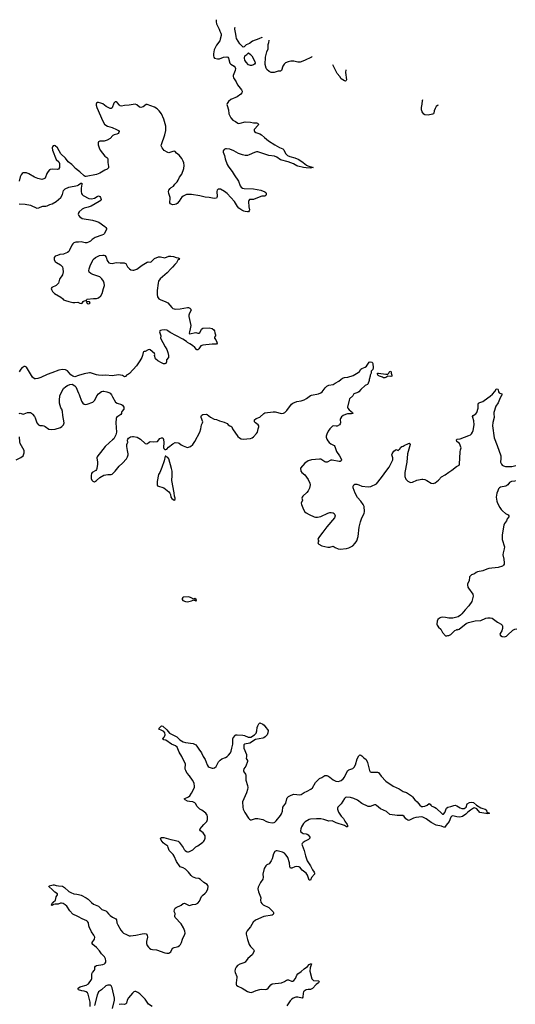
# Model space of a CAD drawing. Header units: inches. Extents: x 1933542 to 2138349, y 524876 to 666658.
# Tile 53 of 81: x 2028861 to 2038460, y 645472 to 664533. Entities that reach past the tile are written whole.
import ezdxf

# ---------------------------------------------------------------- set-up
doc = ezdxf.new("R2010")
doc.units = ezdxf.units.IN
doc.header["$MEASUREMENT"] = 0
for name, color, linetype in [('C0624', 7, 'Continuous'), ('C0625', 7, 'Continuous'), ('C0626', 7, 'Continuous'), ('C0634', 7, 'Continuous'), ('C0635', 7, 'Continuous'), ('C0636', 7, 'Continuous')]:
    doc.layers.add(name, color=color, linetype=linetype)

msp = doc.modelspace()

# ---------------------------------------------------------------- linework, layer by layer
at = {"layer": 'C0624', "color": 6, "elevation": 300}
for points in [[(2030000, 647168), (2029990, 647173), (2029890, 647215), (2029830, 647279), (2029771, 647371), (2029739, 647399), (2029702, 647422), (2029670, 647430), (2029650, 647428), (2029605, 647410), (2029550, 647409), (2029518, 647402), (2029490, 647385), (2029477, 647390), (2029490, 647428), (2029508, 647452), (2029557, 647490), (2029566, 647550), (2029595, 647590), (2029592, 647610), (2029541, 647641), (2029498, 647690), (2029424, 647750), (2029432, 647768), (2029510, 647784), (2029530, 647783), (2029570, 647769), (2029612, 647768), (2029690, 647757), (2029730, 647732), (2029810, 647658), (2029850, 647633), (2029910, 647609), (2029970, 647601), (2030000, 647595)], [(2030000, 645754), (2029996, 645756), (2029985, 645770), (2030000, 645787)]]:
    msp.add_lwpolyline(points, dxfattribs=at)
at = {"layer": 'C0625', "color": 6, "elevation": 400}
for points in [[(2029723, 660000), (2029710, 659995), (2029636, 659984), (2029592, 659970), (2029548, 659952), (2029531, 659930), (2029531, 659890), (2029547, 659847), (2029571, 659830), (2029651, 659790), (2029673, 659770), (2029688, 659750), (2029698, 659710), (2029701, 659650), (2029690, 659594), (2029635, 659510), (2029610, 659430), (2029570, 659390), (2029485, 659350), (2029471, 659330), (2029476, 659310), (2029499, 659270), (2029537, 659230), (2029659, 659159), (2029693, 659133), (2029711, 659111), (2029750, 659094), (2029810, 659075), (2029890, 659059), (2029930, 659057), (2029990, 659066), (2030000, 659059)], [(2030000, 657643), (2029930, 657622), (2029910, 657623), (2029890, 657630), (2029850, 657658), (2029790, 657732), (2029750, 657754), (2029690, 657763), (2029616, 657750), (2029484, 657696), (2029390, 657665), (2029270, 657608), (2029210, 657588), (2029170, 657580), (2029150, 657582), (2029107, 657610), (2028990, 657805), (2028970, 657816), (2028950, 657816), (2028930, 657809), (2028904, 657790), (2028870, 657750), (2028850, 657713)], [(2028850, 656911), (2028870, 656913), (2028930, 656897), (2028950, 656900), (2029013, 656927), (2029050, 656930), (2029070, 656926), (2029090, 656916), (2029110, 656898), (2029147, 656850), (2029163, 656823), (2029193, 656730), (2029227, 656690), (2029250, 656676), (2029305, 656675), (2029330, 656669), (2029357, 656657), (2029428, 656608), (2029470, 656598), (2029550, 656604), (2029650, 656638), (2029680, 656660), (2029708, 656690), (2029718, 656710), (2029721, 656730), (2029697, 656870), (2029691, 656951), (2029677, 656990), (2029657, 657017), (2029635, 657110), (2029630, 657170), (2029640, 657250), (2029664, 657310), (2029712, 657390), (2029755, 657430), (2029790, 657453), (2029830, 657472), (2029876, 657476), (2029926, 657446), (2029945, 657425), (2030000, 657305)], [(2028790, 656013), (2028882, 656058), (2028926, 656090), (2028950, 656146), (2028950, 656190), (2028873, 656330), (2028861, 656361), (2028855, 656455)]]:
    msp.add_lwpolyline(points, dxfattribs=at)
at = {"layer": 'C0626', "color": 6, "elevation": 400}
for points in [[(2030000, 661605), (2029941, 661650), (2029891, 661710), (2029870, 661730), (2029799, 661779), (2029750, 661852), (2029658, 661938), (2029596, 662050), (2029550, 662089), (2029530, 662095), (2029510, 662089), (2029499, 662070), (2029493, 662050), (2029494, 662010), (2029565, 661825), (2029618, 661778), (2029630, 661752), (2029633, 661730), (2029631, 661670), (2029610, 661642), (2029590, 661634), (2029490, 661640), (2029450, 661632), (2029436, 661624), (2029410, 661596), (2029384, 661556), (2029352, 661468), (2029330, 661450), (2029290, 661439), (2029210, 661458), (2029150, 661484), (2029037, 661550), (2028990, 661565), (2028950, 661570), (2028930, 661566), (2028910, 661556), (2028887, 661530), (2028870, 661490), (2028848, 661410)], [(2028850, 660967), (2028970, 660961), (2029070, 660941), (2029190, 660887), (2029230, 660891), (2029255, 660905), (2029310, 660925), (2029370, 660922), (2029390, 660928), (2029445, 660955), (2029490, 660970), (2029570, 661010), (2029660, 661090), (2029690, 661150), (2029710, 661225), (2029742, 661258), (2029811, 661289), (2029978, 661322), (2029992, 661328), (2030000, 661335)], [(2030000, 660793), (2029998, 660790), (2029991, 660770), (2029998, 660750), (2030000, 660747)], [(2030000, 660228), (2029950, 660223), (2029910, 660210), (2029890, 660192), (2029870, 660165), (2029827, 660070), (2029810, 660045), (2029790, 660027), (2029723, 660000)]]:
    msp.add_lwpolyline(points, dxfattribs=at)
at = {"layer": 'C0634', "color": 6, "elevation": 300}
for points in [[(2030000, 647595), (2030050, 647583), (2030151, 647531), (2030186, 647506), (2030250, 647443), (2030290, 647412), (2030389, 647369), (2030450, 647310), (2030530, 647279), (2030550, 647263), (2030580, 647220), (2030610, 647190), (2030657, 647157), (2030724, 647124), (2030737, 647110), (2030744, 647050), (2030759, 647010), (2030821, 646910), (2030850, 646869), (2030870, 646851), (2030930, 646820), (2030978, 646798), (2031010, 646794), (2031110, 646808), (2031230, 646838), (2031284, 646844), (2031310, 646837), (2031328, 646810), (2031335, 646770), (2031318, 646690), (2031318, 646650), (2031323, 646630), (2031330, 646610), (2031355, 646575), (2031376, 646556), (2031402, 646542), (2031430, 646534), (2031510, 646526), (2031670, 646467), (2031710, 646461), (2031750, 646464), (2031770, 646472), (2031787, 646490), (2031808, 646532), (2031830, 646556), (2031851, 646569), (2031910, 646581), (2031930, 646590), (2031958, 646610), (2031976, 646630), (2031997, 646670), (2032014, 646730), (2032061, 646830), (2032064, 646850), (2032059, 646890), (2032033, 646950), (2031985, 647030), (2031875, 647150), (2031868, 647170), (2031870, 647230), (2031855, 647270), (2031858, 647310), (2031870, 647330), (2031890, 647346), (2031987, 647393), (2032030, 647425), (2032050, 647427), (2032130, 647388), (2032150, 647387), (2032210, 647405), (2032270, 647410), (2032310, 647429), (2032343, 647470), (2032382, 647558), (2032401, 647579), (2032450, 647620), (2032477, 647650), (2032502, 647710), (2032508, 647750), (2032502, 647770), (2032489, 647790), (2032430, 647830), (2032364, 647890), (2032330, 647905), (2032270, 647913), (2032210, 647941), (2032184, 647964), (2032133, 648030), (2032070, 648086), (2032030, 648111), (2031990, 648124), (2031970, 648135), (2031898, 648238), (2031850, 648342), (2031832, 648370), (2031758, 648450), (2031747, 648470), (2031739, 648510), (2031728, 648530), (2031670, 648570), (2031638, 648598), (2031598, 648650), (2031585, 648690), (2031610, 648704), (2031650, 648701), (2031790, 648659), (2031850, 648650), (2031929, 648629), (2031950, 648610), (2032028, 648510), (2032047, 648470), (2032064, 648450), (2032090, 648431), (2032110, 648424), (2032130, 648424), (2032150, 648431), (2032215, 648465), (2032270, 648521), (2032310, 648542), (2032410, 648610), (2032430, 648630), (2032442, 648650), (2032455, 648690), (2032456, 648710), (2032450, 648735), (2032415, 648790), (2032365, 648830), (2032351, 648850), (2032353, 648870), (2032390, 648908), (2032425, 648955), (2032483, 649010), (2032495, 649050), (2032498, 649110), (2032490, 649136), (2032463, 649170), (2032386, 649230), (2032350, 649252), (2032308, 649290), (2032291, 649310), (2032271, 649351), (2032253, 649373), (2032212, 649392), (2032150, 649395), (2032110, 649405), (2032068, 649430), (2032045, 649450), (2032130, 649491), (2032153, 649510), (2032190, 649559), (2032247, 649670), (2032249, 649691), (2032238, 649750), (2032209, 649810), (2032150, 649894), (2032106, 649946), (2032079, 649990), (2032076, 650000)], [(2035637, 650000), (2035637, 649997), (2035650, 649975), (2035670, 649966), (2035790, 649966), (2035810, 649957), (2035862, 649890), (2035952, 649790), (2036097, 649697), (2036210, 649645), (2036290, 649594), (2036350, 649570), (2036449, 649509), (2036470, 649488), (2036513, 649430), (2036556, 649390), (2036608, 649328), (2036644, 649304), (2036670, 649299), (2036710, 649307), (2036752, 649328), (2036790, 649360), (2036810, 649349), (2036825, 649325), (2036842, 649310), (2036896, 649290), (2036927, 649270), (2037040, 649160), (2037050, 649152), (2037070, 649153), (2037096, 649184), (2037128, 649270), (2037150, 649287), (2037210, 649301), (2037270, 649323), (2037294, 649326), (2037330, 649316), (2037390, 649278), (2037424, 649264), (2037470, 649263), (2037490, 649272), (2037506, 649290), (2037530, 649350), (2037570, 649376), (2037610, 649387), (2037650, 649377), (2037707, 649327), (2037790, 649276), (2037830, 649259), (2037874, 649250), (2037897, 649237), (2037902, 649230), (2037906, 649186), (2037910, 649182), (2037930, 649185), (2037950, 649178), (2037958, 649170), (2037955, 649165), (2037930, 649161), (2037890, 649166), (2037770, 649187), (2037714, 649254), (2037670, 649273), (2037650, 649268), (2037589, 649231), (2037537, 649190), (2037501, 649150), (2037435, 649105), (2037410, 649098), (2037383, 649097), (2037330, 649102), (2037250, 649121), (2037230, 649117), (2037208, 649092), (2037176, 649010), (2037119, 648941), (2037090, 648893), (2037030, 648920), (2036930, 648938), (2036830, 648993), (2036730, 649065), (2036670, 649097), (2036650, 649100), (2036590, 649093), (2036530, 649091), (2036490, 649078), (2036410, 649036), (2036390, 649032), (2036375, 649035), (2036342, 649062), (2036310, 649105), (2036284, 649124), (2036267, 649127), (2036170, 649124), (2036030, 649149), (2035962, 649202), (2035850, 649256), (2035770, 649322), (2035750, 649331), (2035730, 649330), (2035650, 649301), (2035610, 649299), (2035490, 649362), (2035401, 649421), (2035330, 649458), (2035270, 649478), (2035190, 649480), (2035170, 649474), (2035150, 649457), (2035087, 649353), (2035040, 649310), (2035025, 649290), (2035018, 649270), (2035017, 649250), (2035026, 649210), (2035037, 649190), (2035090, 649117), (2035130, 649070), (2035156, 649016), (2035205, 648950), (2035212, 648930), (2035210, 648906), (2035190, 648905), (2035152, 648932), (2034990, 648984), (2034910, 649024), (2034850, 649014), (2034749, 649049), (2034690, 649060), (2034610, 649062), (2034490, 649054), (2034470, 649048), (2034390, 649004), (2034357, 648970), (2034319, 648910), (2034304, 648870), (2034301, 648830), (2034308, 648808), (2034330, 648788), (2034350, 648780), (2034411, 648771), (2034430, 648765), (2034450, 648751), (2034477, 648710), (2034477, 648690), (2034468, 648672), (2034457, 648663), (2034390, 648631), (2034350, 648606), (2034333, 648587), (2034328, 648570), (2034329, 648550), (2034373, 648450), (2034394, 648346), (2034429, 648249), (2034494, 648150), (2034533, 648073), (2034563, 648030), (2034572, 648010), (2034569, 647990), (2034514, 647926), (2034490, 647876), (2034470, 647878), (2034437, 647970), (2034424, 647990), (2034407, 648010), (2034332, 648070), (2034284, 648124), (2034270, 648133), (2034230, 648140), (2034190, 648131), (2034130, 648107), (2034107, 648110), (2034093, 648133), (2034085, 648210), (2034051, 648311), (2034022, 648362), (2033990, 648396), (2033950, 648419), (2033850, 648445), (2033830, 648444), (2033805, 648430), (2033778, 648382), (2033752, 648288), (2033734, 648246), (2033690, 648191), (2033650, 648170), (2033630, 648151), (2033598, 648102), (2033570, 647990), (2033575, 647930), (2033568, 647892), (2033524, 647830), (2033490, 647768), (2033479, 647741), (2033475, 647710), (2033486, 647646), (2033527, 647550), (2033529, 647530), (2033522, 647490), (2033532, 647450), (2033550, 647424), (2033578, 647398), (2033683, 647343), (2033710, 647322), (2033770, 647260), (2033775, 647250), (2033776, 647224), (2033770, 647209), (2033750, 647199), (2033589, 647171), (2033430, 647100), (2033381, 647059), (2033334, 646970), (2033291, 646929), (2033265, 646895), (2033247, 646853), (2033246, 646830), (2033270, 646724), (2033305, 646630), (2033330, 646589), (2033390, 646530), (2033400, 646510), (2033397, 646490), (2033361, 646430), (2033281, 646359), (2033230, 646290), (2033205, 646275), (2033122, 646250), (2033078, 646222), (2033054, 646190), (2033034, 646150), (2033028, 646110), (2033032, 646090), (2033064, 646010), (2033067, 645990), (2033054, 645890), (2033055, 645855), (2033061, 645841), (2033083, 645823), (2033167, 645787), (2033270, 645722), (2033310, 645704), (2033350, 645701), (2033441, 645739), (2033510, 645758), (2033550, 645763), (2033630, 645761), (2033650, 645766), (2033670, 645781), (2033722, 645850), (2033752, 645868), (2033930, 645886), (2033990, 645910), (2034030, 645940), (2034050, 645948), (2034070, 645945), (2034122, 645922), (2034150, 645920), (2034170, 645930), (2034205, 645970), (2034230, 646036), (2034250, 646063), (2034315, 646105), (2034370, 646158), (2034435, 646205), (2034470, 646244), (2034490, 646256), (2034510, 646254), (2034484, 646176), (2034477, 646110), (2034522, 645962), (2034530, 645949), (2034550, 645935), (2034646, 645926), (2034664, 645910), (2034647, 645890), (2034602, 645858), (2034530, 645776), (2034490, 645757), (2034450, 645759), (2034410, 645752), (2034372, 645728), (2034358, 645710), (2034352, 645690), (2034347, 645613), (2034332, 645588), (2034250, 645611), (2034210, 645609), (2034160, 645590), (2034129, 645570), (2034099, 645541), (2034036, 645444)], [(2033196, 650000), (2033194, 649990), (2033202, 649970), (2033232, 649930), (2033241, 649910), (2033241, 649810), (2033271, 649710), (2033277, 649670), (2033273, 649630), (2033253, 649567), (2033176, 649390), (2033180, 649290), (2033189, 649250), (2033224, 649184), (2033294, 649074), (2033310, 649054), (2033330, 649042), (2033350, 649041), (2033430, 649067), (2033470, 649069), (2033570, 649052), (2033641, 649010), (2033678, 648998), (2033750, 648986), (2033787, 648990), (2033802, 648998), (2033830, 649023), (2033910, 649126), (2033930, 649159), (2033949, 649210), (2033956, 649290), (2034016, 649364), (2034032, 649450), (2034043, 649470), (2034070, 649496), (2034117, 649523), (2034170, 649538), (2034287, 649527), (2034310, 649531), (2034371, 649569), (2034430, 649595), (2034502, 649638), (2034530, 649664), (2034590, 649765), (2034670, 649846), (2034715, 649865), (2034770, 649899), (2034810, 649904), (2034830, 649897), (2034870, 649867), (2034930, 649814), (2034983, 649790), (2035035, 649785), (2035070, 649795), (2035090, 649807), (2035125, 649835), (2035152, 649868), (2035212, 649990), (2035224, 650000)], [(2030000, 645787), (2030002, 645790), (2030033, 645810), (2030050, 645818), (2030150, 645840), (2030191, 645869), (2030253, 645950), (2030259, 645970), (2030261, 646059), (2030274, 646086), (2030311, 646130), (2030317, 646150), (2030317, 646190), (2030326, 646210), (2030350, 646222), (2030470, 646243), (2030504, 646256), (2030519, 646270), (2030528, 646290), (2030530, 646310), (2030521, 646350), (2030501, 646390), (2030447, 646450), (2030406, 646510), (2030350, 646570), (2030276, 646630), (2030263, 646650), (2030266, 646670), (2030310, 646730), (2030315, 646770), (2030299, 646810), (2030250, 646875), (2030206, 646970), (2030198, 646990), (2030191, 647050), (2030176, 647076), (2030159, 647090), (2030069, 647129), (2030000, 647168)], [(2030659, 645390), (2030699, 645550), (2030698, 645590), (2030653, 645793), (2030630, 645830), (2030610, 645841), (2030570, 645841), (2030530, 645827), (2030446, 645754), (2030384, 645710), (2030359, 645650), (2030309, 645450)], [(2030226, 645430), (2030223, 645510), (2030189, 645670), (2030182, 645682), (2030174, 645694), (2030150, 645710), (2030110, 645723), (2030065, 645730), (2030000, 645754)], [(2031427, 645427), (2031353, 645473), (2031288, 645568), (2031190, 645672), (2031150, 645701), (2031110, 645718), (2031090, 645719), (2031070, 645711), (2031045, 645690), (2030970, 645594), (2030945, 645550), (2030927, 645493), (2030918, 645482), (2030889, 645471), (2030830, 645472), (2030790, 645466)]]:
    msp.add_lwpolyline(points, dxfattribs=at)
at = {"layer": 'C0635', "color": 6}
for points, elevation in [([(2030000, 659059), (2030024, 659044), (2030050, 659039), (2030070, 659048), (2030090, 659078), (2030108, 659092), (2030135, 659095), (2030149, 659091), (2030152, 659110), (2030170, 659122), (2030290, 659137), (2030350, 659138), (2030390, 659151), (2030435, 659190), (2030458, 659230), (2030482, 659330), (2030502, 659390), (2030498, 659430), (2030483, 659470), (2030450, 659519), (2030413, 659553), (2030357, 659577), (2030277, 659597), (2030237, 659617), (2030207, 659647), (2030201, 659670), (2030208, 659710), (2030228, 659770), (2030270, 659867), (2030286, 659890), (2030330, 659931), (2030409, 659970), (2030470, 659976), (2030490, 659974), (2030507, 659967), (2030533, 659933), (2030553, 659870), (2030565, 659850), (2030590, 659825), (2030610, 659819), (2030650, 659811), (2030730, 659831), (2030810, 659823), (2030884, 659824), (2030900, 659820), (2030915, 659810), (2030948, 659748), (2030987, 659707), (2031013, 659693), (2031050, 659685), (2031074, 659686), (2031130, 659705), (2031230, 659782), (2031330, 659836), (2031350, 659844), (2031390, 659840), (2031410, 659843), (2031470, 659908), (2031550, 659939), (2031590, 659944), (2031670, 659922), (2031750, 659955), (2031790, 659958), (2031841, 659950), (2031890, 659928), (2031930, 659922), (2031959, 659910), (2031941, 659890), (2031921, 659879), (2031896, 659824), (2031865, 659795), (2031821, 659739), (2031790, 659712), (2031716, 659630), (2031583, 659517), (2031550, 659470), (2031540, 659430), (2031524, 659290), (2031524, 659210), (2031530, 659165), (2031556, 659130), (2031595, 659110), (2031678, 659078), (2031730, 659050), (2031810, 658960), (2031830, 658944), (2031850, 658935), (2031870, 658930), (2031970, 658934), (2032110, 658960), (2032130, 658960), (2032156, 658950), (2032173, 658930), (2032179, 658910), (2032147, 658850), (2032136, 658810), (2032136, 658790), (2032173, 658610), (2032164, 658550), (2032147, 658490), (2032145, 658465), (2032150, 658452), (2032270, 658477), (2032310, 658465), (2032336, 658464), (2032350, 658471), (2032380, 658540), (2032410, 658562), (2032530, 658567), (2032590, 658554), (2032620, 658530), (2032633, 658510), (2032637, 658470), (2032655, 658430), (2032654, 658410), (2032636, 658390), (2032635, 658370), (2032657, 658337), (2032679, 658290), (2032684, 658270), (2032671, 658250), (2032590, 658252), (2032407, 658233), (2032370, 658216), (2032330, 658161), (2032310, 658141), (2032290, 658139), (2032250, 658185), (2032205, 658225), (2032158, 658258), (2032110, 658284), (2032090, 658304), (2032021, 658350), (2031777, 658477), (2031729, 658510), (2031710, 658520), (2031670, 658527), (2031616, 658524), (2031590, 658516), (2031578, 658510), (2031571, 658490), (2031594, 658414), (2031591, 658370), (2031677, 658197), (2031711, 658150), (2031731, 658090), (2031743, 658030), (2031743, 657990), (2031704, 657950), (2031704, 657910), (2031690, 657875), (2031670, 657869), (2031649, 657869), (2031607, 657887), (2031535, 657930), (2031489, 657970), (2031469, 658030), (2031478, 658050), (2031469, 658070), (2031390, 658139), (2031370, 658146), (2031350, 658141), (2031290, 658109), (2031270, 658109), (2031260, 658100), (2031251, 658089), (2031240, 658030), (2031226, 657994), (2031190, 657930), (2031120, 657830), (2030990, 657685), (2030970, 657669), (2030931, 657649), (2030910, 657628), (2030890, 657618), (2030874, 657634), (2030850, 657644), (2030775, 657655), (2030650, 657641), (2030530, 657653), (2030470, 657647), (2030390, 657650), (2030350, 657655), (2030230, 657694), (2030210, 657696), (2030110, 657677), (2030000, 657643)], 400), ([(2030000, 657305), (2030014, 657274), (2030055, 657150), (2030084, 657110), (2030111, 657090), (2030130, 657084), (2030169, 657089), (2030276, 657130), (2030319, 657170), (2030355, 657250), (2030388, 657292), (2030447, 657333), (2030470, 657343), (2030490, 657344), (2030550, 657330), (2030590, 657315), (2030610, 657302), (2030637, 657270), (2030656, 657230), (2030719, 657130), (2030750, 657110), (2030830, 657086), (2030853, 657070), (2030875, 657030), (2030880, 657010), (2030877, 656990), (2030840, 656950), (2030831, 656930), (2030831, 656910), (2030821, 656890), (2030761, 656850), (2030739, 656830), (2030727, 656810), (2030720, 656730), (2030738, 656550), (2030723, 656497), (2030705, 656455), (2030681, 656419), (2030661, 656399), (2030599, 656350), (2030519, 656270), (2030429, 656151), (2030374, 656090), (2030363, 656070), (2030358, 656050), (2030370, 655970), (2030371, 655930), (2030358, 655842), (2030350, 655822), (2030335, 655805), (2030263, 655770), (2030253, 655750), (2030244, 655710), (2030246, 655650), (2030258, 655618), (2030278, 655598), (2030290, 655590), (2030310, 655588), (2030350, 655612), (2030410, 655667), (2030490, 655713), (2030570, 655730), (2030630, 655728), (2030650, 655733), (2030709, 655791), (2030790, 655891), (2030850, 655945), (2030931, 656029), (2030952, 656070), (2030963, 656110), (2030964, 656130), (2030946, 656190), (2030936, 656270), (2030938, 656310), (2030950, 656342), (2030958, 656350), (2030952, 656390), (2030957, 656410), (2030970, 656430), (2031010, 656456), (2031047, 656467), (2031067, 656467), (2031136, 656450), (2031199, 656410), (2031290, 656331), (2031310, 656322), (2031334, 656326), (2031370, 656357), (2031390, 656368), (2031450, 656362), (2031530, 656369), (2031573, 656427), (2031610, 656441), (2031630, 656436), (2031645, 656405), (2031655, 656350), (2031644, 656250), (2031651, 656230), (2031670, 656211), (2031690, 656211), (2031710, 656221), (2031745, 656255), (2031830, 656324), (2031873, 656347), (2031930, 656344), (2031950, 656333), (2031990, 656301), (2032030, 656281), (2032090, 656255), (2032110, 656251), (2032130, 656255), (2032170, 656271), (2032212, 656308), (2032251, 656369), (2032351, 656549), (2032370, 656610), (2032384, 656690), (2032404, 656730), (2032407, 656750), (2032375, 656830), (2032373, 656850), (2032380, 656870), (2032390, 656880), (2032410, 656888), (2032470, 656895), (2032491, 656890), (2032559, 656839), (2032630, 656802), (2032670, 656796), (2032730, 656770), (2032824, 656744), (2032878, 656718), (2032896, 656690), (2032930, 656670), (2032950, 656665), (2032968, 656650), (2032983, 656610), (2033085, 656465), (2033115, 656435), (2033150, 656421), (2033190, 656413), (2033330, 656425), (2033361, 656439), (2033390, 656459), (2033450, 656519), (2033467, 656550), (2033478, 656610), (2033493, 656650), (2033491, 656670), (2033477, 656690), (2033425, 656730), (2033410, 656750), (2033406, 656770), (2033411, 656789), (2033438, 656810), (2033510, 656839), (2033588, 656912), (2033610, 656919), (2033770, 656944), (2033810, 656940), (2033930, 656909), (2033970, 656914), (2033998, 656930), (2034036, 656964), (2034124, 657090), (2034148, 657112), (2034230, 657140), (2034310, 657157), (2034370, 657176), (2034418, 657202), (2034490, 657255), (2034513, 657267), (2034650, 657293), (2034690, 657307), (2034718, 657330), (2034775, 657405), (2034810, 657439), (2034850, 657456), (2034931, 657469), (2034970, 657498), (2035042, 657538), (2035078, 657570), (2035110, 657590), (2035150, 657603), (2035218, 657610), (2035317, 657643), (2035419, 657701), (2035439, 657721), (2035470, 657766), (2035490, 657782), (2035553, 657807), (2035576, 657824), (2035630, 657903), (2035650, 657907), (2035683, 657903), (2035690, 657901), (2035699, 657879), (2035708, 657790), (2035699, 657761), (2035671, 657730), (2035665, 657690), (2035651, 657650), (2035651, 657629), (2035631, 657570), (2035631, 657549), (2035603, 657477), (2035598, 657470), (2035562, 657458), (2035550, 657449), (2035465, 657375), (2035430, 657331), (2035410, 657316), (2035331, 657289), (2035311, 657250), (2035250, 657190), (2035242, 657170), (2035211, 657030), (2035218, 657010), (2035242, 656982), (2035307, 656930), (2035313, 656907), (2035290, 656902), (2035210, 656904), (2035170, 656891), (2035125, 656870), (2035096, 656844), (2035076, 656810), (2035070, 656790), (2035072, 656730), (2035068, 656710), (2035055, 656690), (2035010, 656666), (2034990, 656664), (2034930, 656672), (2034916, 656664), (2034870, 656615), (2034836, 656570), (2034810, 656510), (2034799, 656470), (2034799, 656450), (2034810, 656410), (2034830, 656377), (2034853, 656350), (2034890, 656322), (2034949, 656289), (2034963, 656270), (2034994, 656174), (2035056, 656090), (2035088, 656030), (2035093, 656010), (2035087, 655990), (2035070, 655983), (2035050, 655981), (2034910, 656005), (2034890, 656003), (2034819, 655970), (2034790, 655968), (2034770, 655973), (2034715, 656015), (2034690, 656027), (2034670, 656028), (2034590, 656018), (2034510, 656015), (2034450, 655992), (2034384, 655950), (2034301, 655850), (2034307, 655790), (2034323, 655770), (2034383, 655723), (2034450, 655631), (2034478, 655558), (2034484, 655530), (2034476, 655464), (2034450, 655409), (2034423, 655377), (2034344, 655310), (2034330, 655290), (2034328, 655270), (2034335, 655230), (2034314, 655170), (2034318, 655150), (2034359, 655050), (2034386, 655006), (2034410, 654985), (2034470, 654953), (2034565, 654910), (2034590, 654904), (2034630, 654904), (2034690, 654915), (2034830, 654980), (2034870, 654990), (2034892, 654992), (2034930, 654987), (2034953, 654973), (2034967, 654950), (2034971, 654931), (2034967, 654910), (2034956, 654890), (2034810, 654712), (2034735, 654610), (2034666, 654530), (2034639, 654490), (2034638, 654470), (2034645, 654450), (2034645, 654430), (2034638, 654410), (2034642, 654390), (2034657, 654377), (2034712, 654350), (2034830, 654320), (2034870, 654322), (2034930, 654339), (2034970, 654316), (2035030, 654291), (2035070, 654282), (2035190, 654298), (2035234, 654306), (2035310, 654347), (2035361, 654399), (2035390, 654445), (2035416, 654530), (2035438, 654710), (2035460, 654810), (2035488, 654892), (2035533, 654970), (2035542, 655010), (2035530, 655110), (2035515, 655150), (2035471, 655210), (2035402, 655282), (2035355, 655370), (2035319, 655470), (2035320, 655500), (2035330, 655525), (2035350, 655539), (2035390, 655538), (2035430, 655530), (2035490, 655502), (2035610, 655490), (2035662, 655498), (2035770, 655550), (2035870, 655670), (2035974, 655810), (2036015, 655870), (2036058, 655950), (2036087, 656010), (2036090, 656030), (2036090, 656050), (2036070, 656110), (2036076, 656130), (2036110, 656179), (2036130, 656201), (2036150, 656210), (2036190, 656192), (2036208, 656210), (2036223, 656217), (2036239, 656250), (2036264, 656270), (2036290, 656279), (2036304, 656290), (2036389, 656330), (2036410, 656333), (2036416, 656330), (2036423, 656310), (2036370, 656130), (2036359, 655970), (2036317, 655770), (2036318, 655690), (2036338, 655638), (2036377, 655597), (2036403, 655583), (2036430, 655576), (2036470, 655582), (2036550, 655616), (2036650, 655639), (2036670, 655640), (2036706, 655630), (2036747, 655610), (2036830, 655558), (2036870, 655553), (2036909, 655570), (2036970, 655621), (2037030, 655685), (2037099, 655721), (2037170, 655774), (2037233, 655810), (2037319, 655881), (2037372, 655910), (2037378, 655930), (2037390, 656170), (2037396, 656204), (2037414, 656246), (2037376, 656330), (2037330, 656370), (2037320, 656390), (2037324, 656410), (2037390, 656420), (2037558, 656482), (2037590, 656497), (2037610, 656515), (2037630, 656547), (2037642, 656578), (2037660, 656690), (2037656, 656770), (2037634, 656830), (2037631, 656850), (2037643, 656870), (2037695, 656905), (2037714, 656930), (2037741, 657010), (2037742, 657090), (2037747, 657110), (2037770, 657125), (2037790, 657126), (2037830, 657141), (2037925, 657215), (2037975, 657245), (2038017, 657283), (2038063, 657337), (2038090, 657377), (2038110, 657387), (2038121, 657381), (2038130, 657370), (2038136, 657330), (2038148, 657310), (2038191, 657290), (2038203, 657270), (2038190, 657257), (2038165, 657215), (2038127, 657113), (2038085, 657050), (2038043, 656930), (2038041, 656910), (2038051, 656830), (2038026, 656734), (2038020, 656670), (2038050, 656438), (2038109, 656289), (2038176, 656090), (2038182, 656038), (2038172, 655970), (2038190, 655928), (2038208, 655910), (2038230, 655896), (2038270, 655884), (2038390, 655883), (2038470, 655905)], 400), ([(2038461, 655610), (2038450, 655599), (2038387, 655593), (2038358, 655582), (2038346, 655574), (2038313, 655527), (2038277, 655503), (2038170, 655481), (2038151, 655470), (2038133, 655450), (2038122, 655410), (2038102, 655370), (2038093, 655330), (2038088, 655290), (2038100, 655210), (2038114, 655170), (2038159, 655090), (2038188, 655048), (2038210, 655026), (2038270, 654974), (2038319, 654950), (2038331, 654930), (2038331, 654909), (2038304, 654870), (2038287, 654830), (2038250, 654779), (2038235, 654745), (2038203, 654557), (2038208, 654470), (2038250, 654330), (2038244, 654290), (2038222, 654210), (2038218, 654170), (2038235, 654090), (2038244, 654016), (2038243, 653990), (2038233, 653970), (2038210, 653954), (2038130, 653930), (2037950, 653907), (2037910, 653897), (2037830, 653864), (2037730, 653843), (2037703, 653830), (2037670, 653807), (2037610, 653783), (2037571, 653750), (2037568, 653670), (2037533, 653610), (2037531, 653589), (2037540, 653550), (2037550, 653530), (2037635, 653410), (2037645, 653370), (2037617, 653270), (2037557, 653183), (2037486, 653110), (2037427, 653033), (2037395, 653005), (2037350, 652974), (2037250, 652949), (2037170, 652949), (2037110, 652962), (2037050, 652964), (2037020, 652960), (2036990, 652948), (2036962, 652918), (2036945, 652890), (2036938, 652830), (2036946, 652810), (2036974, 652774), (2037014, 652734), (2037048, 652668), (2037110, 652602), (2037136, 652604), (2037150, 652612), (2037170, 652612), (2037210, 652632), (2037290, 652711), (2037318, 652722), (2037330, 652732), (2037342, 652722), (2037370, 652731), (2037510, 652841), (2037550, 652861), (2037682, 652898), (2037790, 652902), (2037890, 652946), (2037930, 652954), (2037970, 652954), (2038010, 652944), (2038039, 652930), (2038117, 652870), (2038183, 652830), (2038202, 652810), (2038212, 652790), (2038212, 652748), (2038198, 652702), (2038167, 652650), (2038161, 652630), (2038171, 652610), (2038202, 652590), (2038250, 652584), (2038290, 652601), (2038310, 652615), (2038410, 652713), (2038450, 652734), (2038490, 652741)], 400), ([(2032076, 650000), (2032066, 650026), (2032064, 650050), (2032073, 650110), (2032070, 650130), (2032028, 650210), (2032004, 650270), (2031951, 650350), (2031909, 650449), (2031878, 650478), (2031802, 650510), (2031690, 650585), (2031652, 650592), (2031639, 650599), (2031636, 650610), (2031660, 650640), (2031675, 650670), (2031678, 650690), (2031670, 650730), (2031654, 650754), (2031642, 650762), (2031601, 650781), (2031570, 650790), (2031558, 650810), (2031563, 650817), (2031610, 650865), (2031630, 650856), (2031710, 650786), (2031763, 650723), (2031812, 650692), (2031868, 650670), (2031902, 650650), (2031961, 650590), (2031992, 650570), (2032030, 650554), (2032070, 650543), (2032221, 650521), (2032270, 650495), (2032294, 650470), (2032329, 650410), (2032382, 650342), (2032412, 650272), (2032450, 650209), (2032490, 650110), (2032510, 650077), (2032530, 650062), (2032550, 650054), (2032590, 650045), (2032610, 650045), (2032631, 650049), (2032665, 650075), (2032714, 650166), (2032743, 650197), (2032778, 650222), (2032848, 650250), (2032880, 650270), (2032907, 650293), (2032941, 650339), (2032957, 650370), (2032969, 650431), (2032992, 650508), (2032991, 650610), (2032997, 650630), (2033039, 650681), (2033050, 650687), (2033071, 650689), (2033184, 650684), (2033216, 650676), (2033286, 650646), (2033310, 650642), (2033335, 650645), (2033411, 650689), (2033438, 650722), (2033455, 650765), (2033460, 650830), (2033470, 650863), (2033490, 650899), (2033510, 650919), (2033570, 650896), (2033596, 650876), (2033628, 650828), (2033661, 650790), (2033671, 650770), (2033667, 650730), (2033653, 650690), (2033615, 650650), (2033590, 650630), (2033570, 650622), (2033430, 650598), (2033321, 650530), (2033218, 650510), (2033205, 650495), (2033201, 650479), (2033204, 650430), (2033252, 650310), (2033256, 650270), (2033250, 650230), (2033271, 650191), (2033272, 650172), (2033238, 650082), (2033201, 650030), (2033196, 650000)], 300), ([(2035224, 650000), (2035236, 650010), (2035310, 650036), (2035338, 650062), (2035363, 650110), (2035399, 650221), (2035430, 650285), (2035450, 650299), (2035470, 650296), (2035490, 650283), (2035526, 650246), (2035570, 650210), (2035578, 650198), (2035595, 650155), (2035637, 650000)], 300)]:
    msp.add_lwpolyline(points, dxfattribs=dict(at, elevation=elevation))
at = {"layer": 'C0635', "color": 6, "elevation": 400}
for points in [[(2030160, 659080), (2030155, 659070), (2030162, 659050), (2030170, 659042), (2030190, 659033), (2030210, 659038), (2030229, 659050), (2030214, 659070)], [(2036050, 657625), (2035990, 657629), (2035950, 657607), (2035930, 657599), (2035910, 657601), (2035890, 657613), (2035828, 657630), (2035806, 657646), (2035790, 657668), (2035789, 657690), (2035810, 657693), (2035949, 657671), (2035988, 657672), (2036009, 657691), (2036018, 657710), (2036030, 657722), (2036051, 657731), (2036058, 657710), (2036058, 657690), (2036071, 657650), (2036071, 657630)], [(2031690, 656086), (2031678, 656082), (2031661, 655990), (2031615, 655865), (2031573, 655767), (2031550, 655728), (2031522, 655590), (2031525, 655530), (2031532, 655510), (2031650, 655471), (2031686, 655446), (2031750, 655391), (2031766, 655370), (2031780, 655340), (2031791, 655291), (2031810, 655262), (2031850, 655231), (2031870, 655245), (2031872, 655270), (2031857, 655310), (2031852, 655372), (2031805, 655610), (2031813, 655710), (2031813, 655790), (2031803, 655843), (2031749, 656029), (2031730, 656058), (2031707, 656067)], [(2032130, 653361), (2032030, 653353), (2032022, 653350), (2032005, 653330), (2032005, 653310), (2032022, 653290), (2032070, 653271), (2032110, 653266), (2032190, 653282), (2032222, 653298), (2032226, 653310), (2032222, 653322), (2032168, 653350)], [(2032250, 653326), (2032238, 653322), (2032234, 653310), (2032238, 653298), (2032253, 653293), (2032270, 653274), (2032286, 653290), (2032278, 653310)]]:
    msp.add_lwpolyline(points, close=True, dxfattribs=at)
at = {"layer": 'C0636', "color": 6, "elevation": 400}
for points in [[(2032666, 664533), (2032664, 664490), (2032674, 664450), (2032725, 664350), (2032736, 664310), (2032755, 664270), (2032761, 664250), (2032761, 664230), (2032745, 664155), (2032735, 664125), (2032670, 664037), (2032630, 663950), (2032617, 663870), (2032616, 663830), (2032620, 663810), (2032633, 663790), (2032690, 663772), (2032730, 663778), (2032810, 663810), (2032870, 663816), (2032892, 663810), (2032907, 663787), (2032932, 663690), (2032952, 663670), (2033016, 663630), (2033031, 663610), (2033039, 663590), (2033034, 663550), (2032997, 663450), (2032996, 663430), (2033000, 663410), (2033052, 663330), (2033080, 663270), (2033157, 663177), (2033169, 663150), (2033170, 663130), (2033165, 663115), (2033146, 663094), (2033070, 663041), (2032951, 662989), (2032908, 662950), (2032879, 662910), (2032875, 662890), (2032878, 662870), (2032905, 662790), (2032913, 662710), (2032923, 662683), (2032950, 662636), (2032990, 662590), (2033043, 662563), (2033088, 662530), (2033106, 662526), (2033130, 662527), (2033230, 662557), (2033330, 662552), (2033390, 662537), (2033450, 662537), (2033465, 662530), (2033484, 662510), (2033478, 662490), (2033403, 662410), (2033399, 662390), (2033410, 662368), (2033437, 662350), (2033510, 662323), (2033544, 662304), (2033599, 662250), (2033677, 662190), (2033800, 662110), (2033890, 662057), (2033955, 662035), (2033974, 662014), (2034010, 661942), (2034050, 661904), (2034090, 661885), (2034190, 661857), (2034270, 661824), (2034352, 661770), (2034418, 661718), (2034444, 661704), (2034546, 661670), (2034490, 661657), (2034410, 661662), (2034360, 661670), (2034250, 661697), (2034230, 661705), (2034164, 661744), (2034060, 661780), (2033910, 661823), (2033838, 661870), (2033796, 661890), (2033684, 661904), (2033552, 661950), (2033472, 661972), (2033450, 661974), (2033410, 661964), (2033306, 661914), (2033270, 661906), (2033230, 661905), (2033176, 661916), (2033101, 661941), (2033010, 661991), (2032930, 662024), (2032867, 662033), (2032845, 662030), (2032821, 662019), (2032804, 661996), (2032802, 661970), (2032825, 661905), (2032838, 661838), (2032880, 661730), (2032897, 661697), (2032930, 661650), (2032977, 661597), (2033015, 661530), (2033098, 661410), (2033130, 661318), (2033148, 661288), (2033174, 661274), (2033206, 661266), (2033390, 661256), (2033530, 661231), (2033610, 661200), (2033628, 661188), (2033634, 661174), (2033636, 661150), (2033630, 661132), (2033610, 661119), (2033550, 661116), (2033531, 661110), (2033390, 661053), (2033310, 661049), (2033296, 661030), (2033295, 661010), (2033299, 660910), (2033309, 660850), (2033307, 660830), (2033290, 660815), (2033270, 660811), (2033230, 660817), (2033205, 660825), (2033164, 660844), (2033104, 660884), (2033077, 660917), (2033024, 661010), (2032880, 661170), (2032830, 661210), (2032750, 661252), (2032730, 661255), (2032706, 661250), (2032684, 661230), (2032678, 661210), (2032688, 661110), (2032682, 661090), (2032670, 661078), (2032630, 661072), (2032530, 661088), (2032454, 661094), (2032350, 661126), (2032190, 661149), (2032090, 661146), (2032030, 661119), (2032003, 661097), (2031981, 661070), (2031950, 661017), (2031910, 660974), (2031890, 660960), (2031868, 660952), (2031830, 660948), (2031810, 660952), (2031781, 660970), (2031769, 660990), (2031766, 661010), (2031776, 661050), (2031776, 661090), (2031748, 661170), (2031744, 661210), (2031748, 661230), (2031773, 661267), (2031794, 661286), (2031838, 661310), (2031867, 661350), (2031910, 661393), (2031930, 661425), (2031955, 661485), (2031999, 661541), (2032037, 661650), (2032046, 661710), (2032042, 661762), (2032030, 661796), (2032003, 661843), (2031950, 661910), (2031896, 661950), (2031870, 661978), (2031850, 661985), (2031830, 661983), (2031770, 661959), (2031750, 661956), (2031730, 661959), (2031662, 662002), (2031620, 662050), (2031604, 662090), (2031605, 662115), (2031675, 662305), (2031693, 662390), (2031692, 662470), (2031650, 662610), (2031607, 662710), (2031560, 662770), (2031524, 662804), (2031470, 662838), (2031330, 662893), (2031310, 662890), (2031250, 662846), (2031210, 662832), (2031181, 662841), (2031130, 662885), (2031095, 662895), (2030983, 662877), (2030890, 662872), (2030830, 662861), (2030810, 662865), (2030795, 662875), (2030750, 662929), (2030730, 662941), (2030710, 662941), (2030685, 662915), (2030651, 662829), (2030630, 662813), (2030610, 662815), (2030585, 662825), (2030535, 662855), (2030470, 662902), (2030430, 662920), (2030390, 662929), (2030371, 662929), (2030350, 662918), (2030344, 662896), (2030344, 662876), (2030353, 662830), (2030470, 662567), (2030505, 662510), (2030526, 662490), (2030564, 662470), (2030650, 662446), (2030738, 662410), (2030774, 662390), (2030785, 662370), (2030782, 662350), (2030768, 662330), (2030743, 662317), (2030690, 662304), (2030666, 662294), (2030610, 662236), (2030558, 662202), (2030499, 662181), (2030410, 662180), (2030388, 662170), (2030380, 662150), (2030382, 662110), (2030400, 662050), (2030419, 662010), (2030510, 661892), (2030547, 661867), (2030562, 661850), (2030567, 661830), (2030569, 661771), (2030583, 661690), (2030578, 661662), (2030570, 661650), (2030558, 661642), (2030510, 661620), (2030410, 661561), (2030350, 661536), (2030150, 661499), (2030130, 661498), (2030110, 661510), (2030025, 661585), (2030000, 661605)], [(2033551, 664192), (2033550, 664191), (2033490, 664162), (2033370, 664117), (2033311, 664069), (2033250, 664043), (2033210, 664005), (2033190, 664001), (2033158, 664030), (2033127, 664067), (2033061, 664170), (2033052, 664210), (2033049, 664251), (2033026, 664350), (2033028, 664370), (2033036, 664390)], [(2034519, 663818), (2034510, 663810), (2034378, 663742), (2034290, 663710), (2034248, 663708), (2034170, 663727), (2034130, 663730), (2034110, 663730), (2034062, 663718), (2034010, 663695), (2033983, 663670), (2033955, 663630), (2033930, 663549), (2033910, 663538), (2033870, 663534), (2033790, 663513), (2033730, 663513), (2033690, 663528), (2033645, 663570), (2033632, 663592), (2033615, 663665), (2033624, 663810), (2033645, 663910), (2033671, 663970), (2033675, 664050), (2033687, 664090), (2033692, 664130), (2033691, 664138)], [(2035178, 663564), (2035172, 663510), (2035190, 663370), (2035184, 663356), (2035170, 663344), (2035150, 663350), (2035085, 663390), (2035060, 663430), (2035010, 663492), (2034926, 663661)], [(2036964, 662875), (2036951, 662869), (2036930, 662850), (2036905, 662815), (2036887, 662770), (2036879, 662721), (2036874, 662710), (2036859, 662701), (2036770, 662684), (2036707, 662690), (2036685, 662705), (2036653, 662750), (2036640, 662790), (2036643, 662830), (2036656, 662896), (2036661, 662970), (2036667, 662990)], [(2030000, 661335), (2030042, 661370), (2030062, 661370), (2030066, 661350), (2030054, 661274), (2030054, 661206), (2030059, 661170), (2030068, 661150), (2030088, 661130), (2030203, 661070), (2030250, 661064), (2030310, 661078), (2030359, 661110), (2030390, 661120), (2030410, 661110), (2030429, 661090), (2030440, 661050), (2030430, 661030), (2030403, 661010), (2030244, 660924), (2030190, 660903), (2030110, 660884), (2030070, 660865), (2030011, 660810), (2030000, 660793)], [(2030000, 660747), (2030020, 660720), (2030070, 660684), (2030270, 660652), (2030334, 660634), (2030392, 660612), (2030510, 660530), (2030530, 660510), (2030539, 660490), (2030541, 660470), (2030498, 660390), (2030484, 660376), (2030450, 660360), (2030324, 660316), (2030262, 660278), (2030230, 660247), (2030196, 660224), (2030164, 660216), (2030130, 660214), (2030050, 660233), (2030000, 660228)]]:
    msp.add_lwpolyline(points, dxfattribs=at)
msp.add_lwpolyline([(2033330, 663644), (2033290, 663659), (2033245, 663710), (2033224, 663750), (2033216, 663790), (2033222, 663830), (2033260, 663860), (2033290, 663892), (2033330, 663861), (2033354, 663830), (2033415, 663725), (2033419, 663690), (2033410, 663675), (2033390, 663662), (2033350, 663649)], close=True, dxfattribs=at)

doc.saveas('drawing.dxf')
